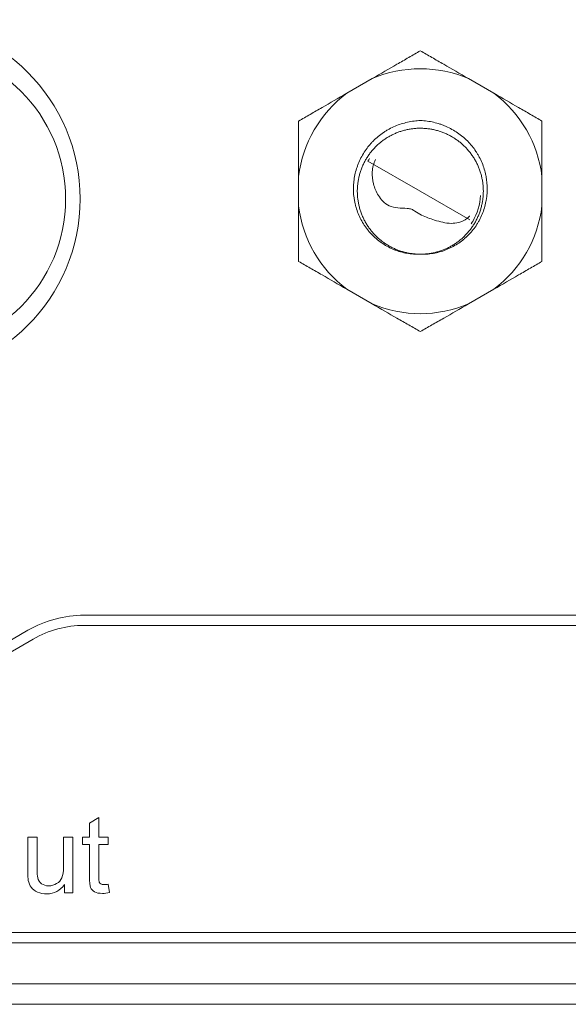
# Model space of a CAD drawing. Header units: millimetres. Extents: x 10000 to 10429, y -3552 to -3104.
# Tile 21 of 44: x 10169 to 10179, y -3487 to -3468. Entities that reach past the tile are written whole.
import ezdxf

# ---------------------------------------------------------------- set-up
doc = ezdxf.new("R2010")
doc.units = ezdxf.units.MM
doc.layers.add('1', color=7, linetype='Continuous', true_color=0xffffff)

msp = doc.modelspace()

# ---------------------------------------------------------------- linework, layer by layer
at = {"layer": '1', "color": 7, "linetype": 'Continuous', "lineweight": 18}
for p, q in [((10174.929, -3469.332), (10175.428, -3469.044)), ((10177.304, -3469.044), (10177.803, -3469.332)), ((10175.344, -3470.655), (10176.366, -3471.245)), ((10173.991, -3471.533), (10173.991, -3470.957)), ((10178.741, -3470.957), (10178.741, -3471.533)), ((10176.366, -3471.245), (10177.333, -3471.803)), ((10175.428, -3473.446), (10174.929, -3473.158)), ((10177.803, -3473.158), (10177.304, -3473.446)), ((10266.943, -3479.525), (10169.807, -3479.525)), ((10168.707, -3479.82), (10164.439, -3482.284)), ((10266.943, -3479.725), (10169.807, -3479.725)), ((10168.807, -3479.993), (10164.539, -3482.457)), ((10170.089, -3483.479), (10169.906, -3483.589)), ((10170.089, -3483.858), (10170.089, -3483.479)), ((10169.906, -3483.589), (10169.906, -3483.858)), ((10168.887, -3483.858), (10168.703, -3483.858)), ((10169.584, -3483.858), (10169.4, -3483.858)), ((10169.584, -3484.945), (10169.584, -3483.858)), ((10169.906, -3483.858), (10169.771, -3483.858)), ((10169.771, -3483.858), (10169.771, -3484.002)), ((10170.275, -3483.858), (10170.089, -3483.858)), ((10170.275, -3484.002), (10170.275, -3483.858)), ((10169.771, -3484.002), (10169.906, -3484.002)), ((10170.089, -3484.002), (10170.275, -3484.002)), ((10169.419, -3484.785), (10169.419, -3484.945)), ((10170.301, -3484.943), (10170.275, -3484.78)), ((10169.419, -3484.945), (10169.584, -3484.945)), ((10113.075, -3485.725), (10320.675, -3485.725)), ((10113.075, -3485.925), (10320.675, -3485.925)), ((10309.425, -3486.725), (10120.025, -3486.725)), ((10252.631, -3487.125), (10168.219, -3487.125))]:
    msp.add_line(p, q, dxfattribs=at)
for centre, radius in [((10166.225, -3471.395), 3.5), ((10166.474, -3471.395), 2.969)]:
    msp.add_circle(centre, radius, dxfattribs=at)
for centre, radius, start, end in [((10176.366, -3471.245), 2.392, 66.9172, 113.0828), ((10176.366, -3471.245), 2.392, 126.9172, 173.0828), ((10176.366, -3471.245), 2.392, 6.9172, 53.0828), ((10176.366, -3471.245), 1.18, 147.2954, 149.9958), ((10176.366, -3471.245), 2.392, 186.9172, 233.0828), ((10176.366, -3471.245), 2.392, 306.9172, 353.0828), ((10176.366, -3471.245), 2.392, 246.9172, 293.0828), ((10169.807, -3481.725), 2.2, 90, 120), ((10169.807, -3481.725), 2, 90, 120)]:
    msp.add_arc(centre, radius, start, end, dxfattribs=at)
for points, knots in [([(10176.366, -3468.503), (10176.292, -3468.545), (10176.142, -3468.632), (10175.988, -3468.721), (10175.754, -3468.856), (10175.594, -3468.948), (10175.428, -3469.044)], [0, 0, 0, 0, 0.25, 0.5, 0.5, 1, 1, 1, 1]), ([(10177.304, -3469.044), (10177.139, -3468.949), (10176.979, -3468.856), (10176.745, -3468.721), (10176.668, -3468.677), (10176.516, -3468.589), (10176.44, -3468.545), (10176.366, -3468.503)], [0, 0, 0, 0, 0.5, 0.5, 0.75, 0.75, 1, 1, 1, 1]), ([(10174.929, -3469.332), (10174.764, -3469.428), (10174.604, -3469.52), (10174.37, -3469.655), (10174.293, -3469.7), (10174.141, -3469.787), (10174.065, -3469.831), (10173.991, -3469.874)], [0, 0, 0, 0, 0.5, 0.5, 0.75, 0.75, 1, 1, 1, 1]), ([(10178.741, -3469.874), (10178.667, -3469.831), (10178.517, -3469.744), (10178.363, -3469.655), (10178.129, -3469.521), (10177.969, -3469.428), (10177.803, -3469.332)], [0, 0, 0, 0, 0.25, 0.5, 0.5, 1, 1, 1, 1]), ([(10173.991, -3469.874), (10173.991, -3469.96), (10173.991, -3470.133), (10173.991, -3470.31), (10173.991, -3470.58), (10173.991, -3470.765), (10173.991, -3470.957)], [0, 0, 0, 0, 0.25, 0.5, 0.5, 1, 1, 1, 1]), ([(10176.361, -3472.475), (10176.318, -3472.476), (10176.275, -3472.476), (10176.19, -3472.47), (10176.105, -3472.46), (10176.022, -3472.441), (10175.96, -3472.423), (10175.939, -3472.417), (10175.898, -3472.403), (10175.878, -3472.396), (10175.779, -3472.356), (10175.704, -3472.316), (10175.597, -3472.245), (10175.562, -3472.219), (10175.496, -3472.165), (10175.464, -3472.136), (10175.404, -3472.076), (10175.376, -3472.044), (10175.335, -3471.994), (10175.322, -3471.977), (10175.297, -3471.943), (10175.284, -3471.925), (10175.249, -3471.871), (10175.227, -3471.835), (10175.187, -3471.759), (10175.152, -3471.682), (10175.124, -3471.601), (10175.106, -3471.539), (10175.1, -3471.518), (10175.09, -3471.477), (10175.086, -3471.456), (10175.066, -3471.351), (10175.059, -3471.266), (10175.061, -3471.138), (10175.064, -3471.095), (10175.073, -3471.009), (10175.087, -3470.925), (10175.109, -3470.843), (10175.128, -3470.782), (10175.135, -3470.762), (10175.15, -3470.722), (10175.158, -3470.702), (10175.2, -3470.603), (10175.241, -3470.528), (10175.312, -3470.422), (10175.338, -3470.388), (10175.378, -3470.338), (10175.393, -3470.322), (10175.421, -3470.29), (10175.436, -3470.275), (10175.512, -3470.199), (10175.577, -3470.145), (10175.666, -3470.086), (10175.684, -3470.074), (10175.72, -3470.052), (10175.739, -3470.041), (10175.796, -3470.01), (10175.911, -3469.955), (10176.033, -3469.916), (10176.158, -3469.888), (10176.201, -3469.881), (10176.286, -3469.87), (10176.329, -3469.866), (10176.372, -3469.865)], [0, 0, 0, 0, 0.03125, 0.03125, 0.0625, 0.09375, 0.09375, 0.109375, 0.109375, 0.125, 0.125, 0.1875, 0.1875, 0.21875, 0.21875, 0.25, 0.25, 0.28125, 0.28125, 0.296875, 0.296875, 0.3125, 0.3125, 0.34375, 0.34375, 0.375, 0.40625, 0.40625, 0.421875, 0.421875, 0.4375, 0.4375, 0.5, 0.5, 0.53125, 0.53125, 0.5625, 0.59375, 0.59375, 0.609375, 0.609375, 0.625, 0.625, 0.6875, 0.6875, 0.71875, 0.71875, 0.734375, 0.734375, 0.75, 0.75, 0.8125, 0.8125, 0.828125, 0.828125, 0.84375, 0.84375, 0.875, 0.9375, 0.9375, 0.96875, 0.96875, 1, 1, 1, 1]), ([(10176.361, -3472.475), (10176.335, -3472.475), (10176.284, -3472.473), (10176.207, -3472.465), (10176.131, -3472.453), (10176.056, -3472.436), (10175.983, -3472.414), (10175.911, -3472.389), (10175.842, -3472.359), (10175.776, -3472.325), (10175.713, -3472.288), (10175.653, -3472.248), (10175.595, -3472.204), (10175.538, -3472.156), (10175.484, -3472.104), (10175.433, -3472.048), (10175.385, -3471.988), (10175.341, -3471.926), (10175.3, -3471.86), (10175.264, -3471.792), (10175.231, -3471.722), (10175.204, -3471.649), (10175.181, -3471.576), (10175.163, -3471.502), (10175.149, -3471.427), (10175.14, -3471.353), (10175.136, -3471.278), (10175.136, -3471.205), (10175.141, -3471.133), (10175.149, -3471.061), (10175.163, -3470.988), (10175.18, -3470.915), (10175.203, -3470.843), (10175.23, -3470.771), (10175.262, -3470.701), (10175.298, -3470.633), (10175.339, -3470.567), (10175.383, -3470.504), (10175.432, -3470.444), (10175.484, -3470.387), (10175.539, -3470.334), (10175.596, -3470.285), (10175.656, -3470.239), (10175.718, -3470.198), (10175.782, -3470.162), (10175.847, -3470.129), (10175.914, -3470.1), (10175.983, -3470.075), (10176.055, -3470.054), (10176.129, -3470.037), (10176.204, -3470.025), (10176.28, -3470.017), (10176.357, -3470.014), (10176.435, -3470.016), (10176.512, -3470.023), (10176.588, -3470.034), (10176.663, -3470.051), (10176.737, -3470.071), (10176.809, -3470.096), (10176.878, -3470.126), (10176.945, -3470.159), (10177.008, -3470.195), (10177.069, -3470.235), (10177.128, -3470.278), (10177.184, -3470.325), (10177.239, -3470.377), (10177.29, -3470.432), (10177.339, -3470.491), (10177.384, -3470.553), (10177.425, -3470.618), (10177.463, -3470.686), (10177.496, -3470.756), (10177.524, -3470.828), (10177.548, -3470.901), (10177.567, -3470.975), (10177.581, -3471.05), (10177.591, -3471.124), (10177.596, -3471.198), (10177.597, -3471.272), (10177.593, -3471.344), (10177.585, -3471.417), (10177.572, -3471.489), (10177.555, -3471.562), (10177.534, -3471.635), (10177.507, -3471.706), (10177.476, -3471.776), (10177.441, -3471.845), (10177.401, -3471.911), (10177.357, -3471.975), (10177.309, -3472.035), (10177.258, -3472.093), (10177.204, -3472.147), (10177.146, -3472.197), (10177.087, -3472.243), (10177.025, -3472.285), (10176.962, -3472.322), (10176.897, -3472.355), (10176.831, -3472.385), (10176.762, -3472.41), (10176.69, -3472.432), (10176.617, -3472.45), (10176.542, -3472.463), (10176.466, -3472.472), (10176.392, -3472.475), (10176.344, -3472.475), (10176.322, -3472.474)], [0, 0, 0, 0, 0.009722, 0.019444, 0.029166, 0.038888, 0.04861, 0.058332, 0.068054, 0.077776, 0.087498, 0.09722, 0.106942, 0.116664, 0.126386, 0.136108, 0.14583, 0.155552, 0.165274, 0.174997, 0.184719, 0.194441, 0.204163, 0.213885, 0.223607, 0.233329, 0.243051, 0.252773, 0.262495, 0.272217, 0.281939, 0.291661, 0.301383, 0.311105, 0.320827, 0.330549, 0.340271, 0.349993, 0.359715, 0.369437, 0.379159, 0.388881, 0.398603, 0.408325, 0.418047, 0.427769, 0.437491, 0.447213, 0.456935, 0.466657, 0.476379, 0.486101, 0.495823, 0.505546, 0.515268, 0.52499, 0.534712, 0.544434, 0.554156, 0.563878, 0.5736, 0.583322, 0.593044, 0.602766, 0.612488, 0.62221, 0.631932, 0.641654, 0.651376, 0.661098, 0.67082, 0.680542, 0.690264, 0.699986, 0.709708, 0.71943, 0.729152, 0.738874, 0.748596, 0.758318, 0.76804, 0.777762, 0.787484, 0.797206, 0.806928, 0.81665, 0.826372, 0.836095, 0.845817, 0.855539, 0.865261, 0.874983, 0.884705, 0.894427, 0.904149, 0.913871, 0.923593, 0.933315, 0.943037, 0.952759, 0.962481, 0.972203, 0.981925, 0.991647, 1, 1, 1, 1]), ([(10176.372, -3469.865), (10176.415, -3469.867), (10176.458, -3469.871), (10176.543, -3469.882), (10176.626, -3469.897), (10176.708, -3469.92), (10176.769, -3469.94), (10176.79, -3469.948), (10176.83, -3469.963), (10176.85, -3469.971), (10176.948, -3470.014), (10177.023, -3470.056), (10177.128, -3470.128), (10177.162, -3470.154), (10177.212, -3470.195), (10177.228, -3470.209), (10177.26, -3470.238), (10177.337, -3470.313), (10177.404, -3470.395), (10177.463, -3470.484), (10177.474, -3470.502), (10177.496, -3470.539), (10177.507, -3470.558), (10177.537, -3470.615), (10177.555, -3470.654), (10177.588, -3470.733), (10177.616, -3470.813), (10177.637, -3470.895), (10177.65, -3470.959), (10177.654, -3470.98), (10177.66, -3471.022), (10177.668, -3471.086), (10177.674, -3471.192), (10177.67, -3471.277), (10177.664, -3471.341), (10177.662, -3471.362), (10177.656, -3471.405), (10177.652, -3471.426), (10177.632, -3471.532), (10177.607, -3471.613), (10177.558, -3471.731), (10177.54, -3471.77), (10177.51, -3471.827), (10177.499, -3471.845), (10177.477, -3471.882), (10177.465, -3471.9), (10177.406, -3471.989), (10177.351, -3472.054), (10177.275, -3472.129), (10177.259, -3472.144), (10177.227, -3472.172), (10177.211, -3472.186), (10177.161, -3472.227), (10177.126, -3472.252), (10177.019, -3472.321), (10176.944, -3472.36), (10176.823, -3472.407), (10176.783, -3472.421), (10176.7, -3472.443), (10176.659, -3472.453), (10176.575, -3472.466), (10176.533, -3472.471), (10176.469, -3472.475), (10176.447, -3472.476), (10176.404, -3472.476), (10176.382, -3472.476), (10176.361, -3472.475)], [0, 0, 0, 0, 0.03125, 0.03125, 0.0625, 0.09375, 0.09375, 0.109375, 0.109375, 0.125, 0.125, 0.1875, 0.1875, 0.21875, 0.21875, 0.234375, 0.234375, 0.25, 0.3125, 0.3125, 0.328125, 0.328125, 0.34375, 0.34375, 0.375, 0.375, 0.40625, 0.4375, 0.4375, 0.453125, 0.453125, 0.46875, 0.5, 0.53125, 0.53125, 0.546875, 0.546875, 0.5625, 0.5625, 0.625, 0.625, 0.65625, 0.65625, 0.671875, 0.671875, 0.6875, 0.6875, 0.75, 0.75, 0.765625, 0.765625, 0.78125, 0.78125, 0.8125, 0.8125, 0.875, 0.875, 0.90625, 0.90625, 0.9375, 0.9375, 0.96875, 0.96875, 0.984375, 0.984375, 1, 1, 1, 1]), ([(10178.741, -3470.957), (10178.741, -3470.766), (10178.741, -3470.581), (10178.741, -3470.311), (10178.741, -3470.222), (10178.741, -3470.046), (10178.741, -3469.959), (10178.741, -3469.874)], [0, 0, 0, 0, 0.5, 0.5, 0.75, 0.75, 1, 1, 1, 1]), ([(10177.325, -3471.735), (10177.31, -3471.751), (10177.251, -3471.805), (10177.127, -3471.859), (10176.908, -3471.886), (10176.662, -3471.816), (10176.423, -3471.735), (10176.28, -3471.65), (10176.193, -3471.589), (10176.019, -3471.571), (10175.812, -3471.58), (10175.632, -3471.446), (10175.523, -3471.302), (10175.443, -3471.107), (10175.414, -3470.86), (10175.455, -3470.705), (10175.491, -3470.626)], [0, 0, 0, 0, 0.024269, 0.089955, 0.145821, 0.268592, 0.369427, 0.42708, 0.454611, 0.485977, 0.618517, 0.675613, 0.728371, 0.819601, 0.907711, 1, 1, 1, 1]), ([(10173.991, -3471.533), (10173.991, -3471.724), (10173.991, -3471.909), (10173.991, -3472.179), (10173.991, -3472.268), (10173.991, -3472.443), (10173.991, -3472.53), (10173.991, -3472.616)], [0, 0, 0, 0, 0.5, 0.5, 0.75, 0.75, 1, 1, 1, 1]), ([(10178.741, -3472.616), (10178.741, -3472.53), (10178.741, -3472.357), (10178.741, -3472.18), (10178.741, -3471.91), (10178.741, -3471.725), (10178.741, -3471.533)], [0, 0, 0, 0, 0.25, 0.5, 0.5, 1, 1, 1, 1]), ([(10177.359, -3471.883), (10177.36, -3471.881), (10177.362, -3471.879), (10177.364, -3471.875), (10177.368, -3471.869), (10177.371, -3471.863), (10177.379, -3471.851), (10177.384, -3471.843), (10177.388, -3471.835)], [0, 0, 0, 0, 0.125, 0.125, 0.25, 0.5, 0.5, 1, 1, 1, 1]), ([(10173.991, -3472.616), (10174.065, -3472.659), (10174.216, -3472.746), (10174.369, -3472.834), (10174.603, -3472.969), (10174.763, -3473.062), (10174.929, -3473.158)], [0, 0, 0, 0, 0.25, 0.5, 0.5, 1, 1, 1, 1]), ([(10177.803, -3473.158), (10177.969, -3473.062), (10178.129, -3472.97), (10178.362, -3472.835), (10178.439, -3472.79), (10178.592, -3472.702), (10178.667, -3472.659), (10178.741, -3472.616)], [0, 0, 0, 0, 0.5, 0.5, 0.75, 0.75, 1, 1, 1, 1]), ([(10175.428, -3473.446), (10175.594, -3473.541), (10175.754, -3473.634), (10175.987, -3473.769), (10176.064, -3473.813), (10176.217, -3473.901), (10176.292, -3473.945), (10176.366, -3473.987)], [0, 0, 0, 0, 0.5, 0.5, 0.75, 0.75, 1, 1, 1, 1]), ([(10176.366, -3473.987), (10176.44, -3473.944), (10176.591, -3473.858), (10176.744, -3473.769), (10176.978, -3473.634), (10177.138, -3473.542), (10177.304, -3473.446)], [0, 0, 0, 0, 0.25, 0.5, 0.5, 1, 1, 1, 1]), ([(10168.703, -3483.858), (10168.703, -3484.083), (10168.703, -3484.307), (10168.703, -3484.61), (10168.707, -3484.667), (10168.714, -3484.704)], [0, 0, 0, 0, 0.741445, 0.741445, 1, 1, 1, 1]), ([(10168.898, -3484.655), (10168.891, -3484.622), (10168.887, -3484.557), (10168.887, -3484.26), (10168.887, -3484.059), (10168.887, -3483.858)], [0, 0, 0, 0, 0.32401, 0.32401, 1, 1, 1, 1]), ([(10169.4, -3483.858), (10169.4, -3484.052), (10169.4, -3484.246), (10169.4, -3484.533), (10169.39, -3484.604), (10169.37, -3484.653)], [0, 0, 0, 0, 0.676326, 0.676326, 1, 1, 1, 1]), ([(10169.906, -3484.002), (10169.906, -3484.21), (10169.906, -3484.418), (10169.906, -3484.737), (10169.914, -3484.81), (10169.929, -3484.844)], [0, 0, 0, 0, 0.65343, 0.65343, 1, 1, 1, 1]), ([(10170.099, -3484.738), (10170.093, -3484.723), (10170.089, -3484.689), (10170.089, -3484.425), (10170.089, -3484.213), (10170.089, -3484.002)], [0, 0, 0, 0, 0.198935, 0.198935, 1, 1, 1, 1]), ([(10168.771, -3484.84), (10168.798, -3484.877), (10168.839, -3484.908), (10168.95, -3484.957), (10169.01, -3484.969), (10169.22, -3484.969), (10169.334, -3484.908), (10169.419, -3484.785)], [0, 0, 0, 0, 0.234222, 0.234222, 0.468443, 0.468443, 1, 1, 1, 1]), ([(10169.267, -3484.768), (10169.218, -3484.797), (10169.166, -3484.811), (10169.056, -3484.811), (10169.009, -3484.797), (10168.972, -3484.77)], [0, 0, 0, 0, 0.5, 0.5, 1, 1, 1, 1]), ([(10169.929, -3484.844), (10169.944, -3484.879), (10169.969, -3484.907), (10170.043, -3484.949), (10170.095, -3484.959), (10170.203, -3484.959), (10170.249, -3484.954), (10170.301, -3484.943)], [0, 0, 0, 0, 0.383772, 0.383772, 0.767544, 0.767544, 1, 1, 1, 1]), ([(10170.275, -3484.78), (10170.241, -3484.785), (10170.214, -3484.787), (10170.166, -3484.787), (10170.146, -3484.783), (10170.131, -3484.774)], [0, 0, 0, 0, 0.432, 0.432, 1, 1, 1, 1])]:
    msp.add_open_spline(points, degree=3, knots=knots, dxfattribs=at)
for points, degree in [([(10177.388, -3471.835), (10177.477, -3471.68), (10177.531, -3471.505), (10177.543, -3471.327)], 3), ([(10177.331, -3471.729), (10177.325, -3471.735)], 1), ([(10168.972, -3484.77), (10168.935, -3484.742), (10168.91, -3484.704), (10168.898, -3484.655)], 3), ([(10169.37, -3484.653), (10169.349, -3484.702), (10169.315, -3484.74), (10169.267, -3484.768)], 3), ([(10168.714, -3484.704), (10168.725, -3484.757), (10168.744, -3484.803), (10168.771, -3484.84)], 3), ([(10170.131, -3484.774), (10170.116, -3484.765), (10170.106, -3484.753), (10170.099, -3484.738)], 3)]:
    msp.add_open_spline(points, degree=degree, dxfattribs=at)

doc.saveas('drawing.dxf')
